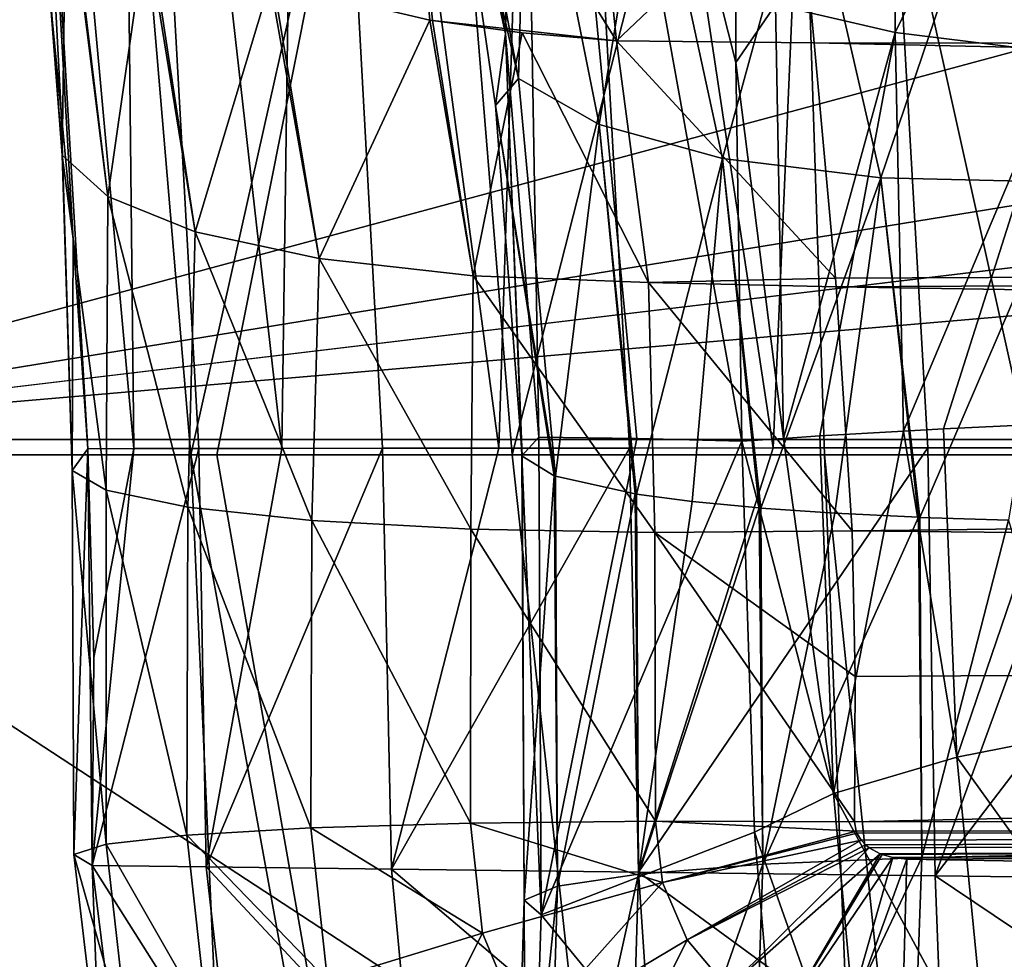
# Model space of a CAD drawing. Header units: metres. Extents: x -105 to 105, y -117 to 62.
# Tile 182 of 256: x -18.17 to -16.33, y -34.44 to -32.69. Entities that reach past the tile are written whole.
import ezdxf

# ---------------------------------------------------------------- set-up
doc = ezdxf.new("R2010")
doc.units = ezdxf.units.M
doc.layers.add('solid_509432_AD150_SW0001', color=7, linetype='CONTINUOUS')
doc.layers.add('solid_509432_AD150_SW0001_01', color=7, linetype='CONTINUOUS')

msp = doc.modelspace()

# ---------------------------------------------------------------- linework, layer by layer
at = {"layer": 'solid_509432_AD150_SW0001'}
for points in [[(-7.257183, -30.303453, 17.200001), (-19.164967, -30.170353, 17.200001), (-19.004164, -33.471653, 17.200001)], [(19.164278, -30.178543, 17.200001), (0, -31.197607, 17.200001), (-19.004164, -33.471653, 17.200001)], [(19.004164, -33.471672, 17.200001), (19.164278, -30.178543, 17.200001), (-19.004164, -33.471653, 17.200001)], [(-3.65422, -30.97345, 17.200001), (-7.257183, -30.303453, 17.200001), (-19.004164, -33.471653, 17.200001)], [(-16.638216, -30.610723, 13.578119), (-16.025429, -30.532866, 13.807937), (-16.166981, -33.486759, 13.709643)], [(-17.186369, -30.680876, 13.218963), (-16.638216, -30.610723, 13.578119), (-16.762476, -33.487179, 13.404829)], [(-16.638216, -30.610723, 13.578119), (-16.473251, -33.486965, 13.573887), (-16.762476, -33.487179, 13.404829)], [(-16.638216, -30.610723, 13.578119), (-16.166981, -33.486759, 13.709643), (-16.473251, -33.486965, 13.573887)], [(-17.643429, -30.739935, 12.747801), (-17.186369, -30.680876, 13.218963), (-17.27562, -33.487617, 12.97563)], [(-17.186369, -30.680876, 13.218963), (-17.031048, -33.487396, 13.204578), (-17.27562, -33.487617, 12.97563)], [(-17.186369, -30.680876, 13.218963), (-16.762476, -33.487179, 13.404829), (-17.031048, -33.487396, 13.204578)], [(-17.987339, -30.785053, 12.187376), (-17.643429, -30.739935, 12.747801), (-17.680883, -33.488056, 12.443403)], [(-17.643429, -30.739935, 12.747801), (-17.49313, -33.487839, 12.720851), (-17.680883, -33.488056, 12.443403)], [(-17.643429, -30.739935, 12.747801), (-17.27562, -33.487617, 12.97563), (-17.49313, -33.487839, 12.720851)], [(-18.201498, -30.814051, 11.564736), (-17.987339, -30.785053, 12.187376), (-17.95805, -33.488468, 11.834855)], [(-17.987339, -30.785053, 12.187376), (-17.836517, -33.488266, 12.146785), (-17.95805, -33.488468, 11.834855)], [(-17.987339, -30.785053, 12.187376), (-17.680883, -33.488056, 12.443403), (-17.836517, -33.488266, 12.146785)], [(-18.201498, -30.814051, 11.564736), (-17.95805, -33.488468, 11.834855), (-18.044119, -33.488659, 11.511163)], [(-18.071638, -33.097397, 11.38867), (-18.201498, -30.814051, 11.564736), (-18.044119, -33.488659, 11.511163)], [(-18.093937, -32.857956, 11.277371), (-18.110685, -32.685268, 11.179044), (-18.201498, -30.814051, 11.564736)], [(-18.071638, -33.097397, 11.38867), (-18.093937, -32.857956, 11.277371), (-18.201498, -30.814051, 11.564736)], [(0, -31.197607, 17.200001), (-3.65422, -30.97345, 17.200001), (-19.004164, -33.471653, 17.200001)], [(-17.38578, -31.964981, 1.600171), (-17.263184, -32.712608, 1.275442), (-17.240217, -31.149523, 0.510231)], [(-17.263184, -32.712608, 1.275442), (-17.200592, -33.46714, 1.106894), (-17.240217, -31.149523, 0.510231)], [(-17.017084, -33.469433, 0.297416), (-16.820807, -33.474781, -0.44989), (-17.240217, -31.149523, 0.510231)], [(-16.831844, -32.766209, -0.488562), (-17.240217, -31.149523, 0.510231), (-16.820807, -33.474781, -0.44989)], [(-17.200592, -33.46714, 1.106894), (-17.017084, -33.469433, 0.297416), (-17.240217, -31.149523, 0.510231)], [(-16.831844, -32.766209, -0.488562), (-16.829969, -32.059647, -0.65532), (-17.240217, -31.149523, 0.510231)], [(-16.732695, -31.4695, -7.677286), (-15.967173, -31.410053, -8.659699), (-16.2812, -33.5, -8.147221)], [(-17.411148, -31.531553, -6.656131), (-16.732695, -31.4695, -7.677286), (-17.250189, -33.5, -6.753048)], [(-16.732695, -31.4695, -7.677286), (-16.666525, -33.499992, -7.628942), (-17.250189, -33.5, -6.753048)], [(-16.732695, -31.4695, -7.677286), (-16.2812, -33.5, -8.147221), (-16.666525, -33.499992, -7.628942)], [(-18.013056, -31.593512, -5.597147), (-17.411148, -31.531553, -6.656131), (-17.851265, -33.5, -5.709489)], [(-17.411148, -31.531553, -6.656131), (-17.802956, -33.5, -5.799614), (-17.851265, -33.5, -5.709489)], [(-17.411148, -31.531553, -6.656131), (-17.250189, -33.5, -6.753048), (-17.802956, -33.5, -5.799614)], [(-18.546515, -31.652351, -4.498769), (-18.013056, -31.593512, -5.597147), (-18.344845, -33.5, -4.712969)], [(-18.013056, -31.593512, -5.597147), (-17.851265, -33.5, -5.709489), (-18.344845, -33.5, -4.712969)], [(-17.375536, -32.200985, 1.786125), (-17.263184, -32.712608, 1.275442), (-17.38578, -31.964981, 1.600171)], [(-16.757982, -32.658173, -0.7119), (-16.53393, -32.710011, -1.061925), (-16.535744, -31.975918, -1.244506)], [(-16.535744, -31.975918, -1.244506), (-16.53393, -32.710011, -1.061925), (-16.222616, -32.070972, -1.50588)], [(-17.697039, -32.618042, 9.912182), (-17.404589, -32.687077, 9.698078), (-17.460575, -32.072399, 9.389728)], [(-17.460575, -32.072399, 9.389728), (-17.055136, -32.725773, 9.552695), (-17.116781, -32.128853, 9.251868)], [(-17.460575, -32.072399, 9.389728), (-17.399591, -32.68792, 9.695268), (-17.055136, -32.725773, 9.552695)], [(-17.404589, -32.687077, 9.698078), (-17.399591, -32.68792, 9.695268), (-17.460575, -32.072399, 9.389728)], [(-17.375536, -32.200985, 1.786125), (-17.371912, -32.069019, 2.243371), (-17.238529, -32.796032, 1.979612)], [(-17.238529, -32.796032, 1.979612), (-17.371912, -32.069019, 2.243371), (-17.222549, -32.208229, 2.557587)], [(-16.757982, -32.658173, -0.7119), (-16.829969, -32.059647, -0.65532), (-16.831844, -32.766209, -0.488562)], [(-16.53393, -32.710011, -1.061925), (-16.220798, -32.748875, -1.337315), (-16.222616, -32.070972, -1.50588)], [(-17.116781, -32.128853, 9.251868), (-17.055136, -32.725773, 9.552695), (-16.715721, -32.40353, 9.344534)], [(-17.281801, -32.846977, 1.585677), (-17.263184, -32.712608, 1.275442), (-17.375536, -32.200985, 1.786125)], [(-17.281801, -32.846977, 1.585677), (-17.375536, -32.200985, 1.786125), (-17.238529, -32.796032, 1.979612)], [(-17.238529, -32.796032, 1.979612), (-17.222549, -32.208229, 2.557587), (-17.087643, -32.882225, 2.311608)], [(-17.087643, -32.882225, 2.311608), (-17.222549, -32.208229, 2.557587), (-16.994148, -32.312317, 2.835928)], [(-18.092047, -32.93948, 10.927235), (-18.14361, -32.26226, 10.870915), (-18.110685, -32.685268, 11.179044)], [(-18.092047, -32.93948, 10.927235), (-18.143074, -32.26807, 10.855739), (-18.14361, -32.26226, 10.870915)], [(-18.092047, -32.93948, 10.927235), (-18.08469, -32.396633, 10.523537), (-18.143074, -32.26807, 10.855739)], [(-17.087643, -32.882225, 2.311608), (-16.994148, -32.312317, 2.835928), (-16.857031, -32.945515, 2.600175)], [(-16.857031, -32.945515, 2.600175), (-16.994148, -32.312317, 2.835928), (-16.700874, -32.374947, 3.060903)], [(-16.857031, -32.945515, 2.600175), (-16.700874, -32.374947, 3.060903), (-16.561022, -32.982178, 2.82721)], [(-16.561022, -32.982178, 2.82721), (-16.700874, -32.374947, 3.060903), (-16.361027, -32.392143, 3.218431)], [(-18.006586, -33.016907, 10.592804), (-18.08469, -32.396633, 10.523537), (-18.092047, -32.93948, 10.927235)], [(-18.006586, -33.016907, 10.592804), (-18.080753, -32.401356, 10.51109), (-18.08469, -32.396633, 10.523537)], [(-18.006586, -33.016907, 10.592804), (-17.93466, -32.517227, 10.198944), (-18.080753, -32.401356, 10.51109)], [(-17.055136, -32.725773, 9.552695), (-16.685555, -32.729248, 9.493377), (-16.715721, -32.40353, 9.344534)], [(-16.561022, -32.982178, 2.82721), (-16.361027, -32.392143, 3.218431), (-16.218081, -32.989918, 2.978497)], [(-16.218081, -32.989918, 2.978497), (-16.361027, -32.392143, 3.218431), (-15.911165, -32.677368, 3.149742)], [(-17.843266, -33.082664, 10.285973), (-17.93466, -32.517227, 10.198944), (-18.006586, -33.016907, 10.592804)], [(-17.843266, -33.082664, 10.285973), (-17.928915, -32.5205, 10.189903), (-17.93466, -32.517227, 10.198944)], [(-17.843266, -33.082664, 10.285973), (-17.703072, -32.616123, 9.917852), (-17.928915, -32.5205, 10.189903)], [(-17.611168, -33.133087, 10.023807), (-17.703072, -32.616123, 9.917852), (-17.843266, -33.082664, 10.285973)], [(-17.611168, -33.133087, 10.023807), (-17.697039, -32.618042, 9.912182), (-17.703072, -32.616123, 9.917852)], [(-17.611168, -33.133087, 10.023807), (-17.404589, -32.687077, 9.698078), (-17.697039, -32.618042, 9.912182)], [(-16.757982, -32.658173, -0.7119), (-16.831844, -32.766209, -0.488562), (-16.742811, -33.469276, -0.667457)], [(-16.757982, -32.658173, -0.7119), (-16.742811, -33.469276, -0.667457), (-16.53393, -32.710011, -1.061925)], [(-18.092047, -32.93948, 10.927235), (-18.110685, -32.685268, 11.179044), (-18.093937, -32.857956, 11.277371)], [(-17.3232, -33.165375, 9.820887), (-17.404589, -32.687077, 9.698078), (-17.611168, -33.133087, 10.023807)], [(-17.3232, -33.165375, 9.820887), (-17.399591, -32.68792, 9.695268), (-17.404589, -32.687077, 9.698078)], [(-17.399591, -32.68792, 9.695268), (-17.231949, -32.711048, 9.614017), (-17.055136, -32.725773, 9.552695)], [(-17.3232, -33.165375, 9.820887), (-17.231949, -32.711048, 9.614017), (-17.399591, -32.68792, 9.695268)], [(-16.995382, -33.177731, 9.688498), (-17.231949, -32.711048, 9.614017), (-17.3232, -33.165375, 9.820887)], [(-17.281801, -32.846977, 1.585677), (-17.231871, -33.502842, 1.475816), (-17.263184, -32.712608, 1.275442)], [(-17.232178, -33.50206, 1.468003), (-17.200592, -33.46714, 1.106894), (-17.263184, -32.712608, 1.275442)], [(-17.232178, -33.50206, 1.468003), (-17.263184, -32.712608, 1.275442), (-17.231871, -33.502842, 1.475816)], [(-16.995382, -33.177731, 9.688498), (-17.055136, -32.725773, 9.552695), (-17.231949, -32.711048, 9.614017)], [(-16.53393, -32.710011, -1.061925), (-16.742811, -33.469276, -0.667457), (-16.675121, -33.464787, -0.799414)], [(-16.53393, -32.710011, -1.061925), (-16.675121, -33.464787, -0.799414), (-16.518644, -33.455505, -1.021306)], [(-16.53393, -32.710011, -1.061925), (-16.518644, -33.455505, -1.021306), (-16.220798, -32.748875, -1.337315)], [(-17.055136, -32.725773, 9.552695), (-16.645966, -33.169598, 9.634032), (-16.685555, -32.729248, 9.493377)], [(-16.995382, -33.177731, 9.688498), (-16.645966, -33.169598, 9.634032), (-17.055136, -32.725773, 9.552695)], [(-16.220798, -32.748875, -1.337315), (-16.518644, -33.455505, -1.021306), (-16.44392, -33.451504, -1.102838)], [(-16.220798, -32.748875, -1.337315), (-16.44392, -33.451504, -1.102838), (-16.2055, -33.440228, -1.299111)], [(-16.742811, -33.469276, -0.667457), (-16.831844, -32.766209, -0.488562), (-16.820807, -33.474781, -0.44989)], [(-17.281801, -32.846977, 1.585677), (-17.238529, -32.796032, 1.979612), (-17.16958, -33.540112, 1.843412)], [(-17.238529, -32.796032, 1.979612), (-17.087643, -32.882225, 2.311608), (-17.16958, -33.540112, 1.843412)], [(-17.281801, -32.846977, 1.585677), (-17.16958, -33.540112, 1.843412), (-17.171642, -33.539417, 1.836534)], [(-17.281801, -32.846977, 1.585677), (-17.171642, -33.539417, 1.836534), (-17.231871, -33.502842, 1.475816)], [(-18.073105, -33.529419, 11.142986), (-18.093937, -32.857956, 11.277371), (-18.071638, -33.097397, 11.38867)], [(-18.092047, -32.93948, 10.927235), (-18.093937, -32.857956, 11.277371), (-18.073105, -33.529419, 11.142986)], [(-17.087643, -32.882225, 2.311608), (-17.020678, -33.573116, 2.179289), (-17.16958, -33.540112, 1.843412)], [(-17.087643, -32.882225, 2.311608), (-17.017666, -33.573586, 2.184282), (-17.020678, -33.573116, 2.179289)], [(-17.087643, -32.882225, 2.311608), (-16.857031, -32.945515, 2.600175), (-17.017666, -33.573586, 2.184282)], [(-18.092047, -32.93948, 10.927235), (-18.073105, -33.529419, 11.142986), (-18.009613, -33.566422, 10.776674)], [(-18.006586, -33.016907, 10.592804), (-18.092047, -32.93948, 10.927235), (-18.009613, -33.566422, 10.776674)], [(-16.857031, -32.945515, 2.600175), (-16.914045, -33.587296, 2.333987), (-17.017666, -33.573586, 2.184282)], [(-16.857031, -32.945515, 2.600175), (-16.78879, -33.599403, 2.474228), (-16.914045, -33.587296, 2.333987)], [(-16.857031, -32.945515, 2.600175), (-16.785622, -33.599663, 2.477346), (-16.78879, -33.599403, 2.474228)], [(-16.857031, -32.945515, 2.600175), (-16.561022, -32.982178, 2.82721), (-16.785622, -33.599663, 2.477346)], [(-16.561022, -32.982178, 2.82721), (-16.646879, -33.609325, 2.597793), (-16.785622, -33.599663, 2.477346)], [(-16.561022, -32.982178, 2.82721), (-16.490547, -33.61692, 2.702731), (-16.646879, -33.609325, 2.597793)], [(-16.561022, -32.982178, 2.82721), (-16.487892, -33.617023, 2.704279), (-16.490547, -33.61692, 2.702731)], [(-16.561022, -32.982178, 2.82721), (-16.218081, -32.989918, 2.978497), (-16.487892, -33.617023, 2.704279)], [(-16.218081, -32.989918, 2.978497), (-16.322266, -33.622044, 2.787384), (-16.487892, -33.617023, 2.704279)], [(-18.006586, -33.016907, 10.592804), (-18.009613, -33.566422, 10.776674), (-17.857094, -33.598061, 10.436985)], [(-17.843266, -33.082664, 10.285973), (-18.006586, -33.016907, 10.592804), (-17.857094, -33.598061, 10.436985)], [(-17.843266, -33.082664, 10.285973), (-17.857094, -33.598061, 10.436985), (-17.624992, -33.622749, 10.145122)], [(-17.611168, -33.133087, 10.023807), (-17.843266, -33.082664, 10.285973), (-17.624992, -33.622749, 10.145122)], [(-18.073105, -33.529419, 11.142986), (-18.071638, -33.097397, 11.38867), (-18.044119, -33.488659, 11.511163)], [(-17.611168, -33.133087, 10.023807), (-17.624992, -33.622749, 10.145122), (-17.327726, -33.638874, 9.919209)], [(-17.3232, -33.165375, 9.820887), (-17.611168, -33.133087, 10.023807), (-17.327726, -33.638874, 9.919209)], [(-17.3232, -33.165375, 9.820887), (-17.327726, -33.638874, 9.919209), (-16.983746, -33.645432, 9.773267)], [(-16.995382, -33.177731, 9.688498), (-17.3232, -33.165375, 9.820887), (-16.983746, -33.645432, 9.773267)], [(-16.995382, -33.177731, 9.688498), (-16.644501, -33.185936, 9.63802), (-16.645966, -33.169598, 9.634032)], [(-16.995382, -33.177731, 9.688498), (-16.614401, -33.642017, 9.716359), (-16.644501, -33.185936, 9.63802)], [(-16.995382, -33.177731, 9.688498), (-16.983746, -33.645432, 9.773267), (-16.614401, -33.642017, 9.716359)], [(-16.518644, -33.455505, -1.021306), (-16.675121, -33.464787, -0.799414), (-16.649752, -34.133698, -0.8814)], [(-16.518644, -33.455505, -1.021306), (-16.649752, -34.133698, -0.8814), (-16.418619, -34.065647, -1.177277)], [(-16.44392, -33.451504, -1.102838), (-16.518644, -33.455505, -1.021306), (-16.418619, -34.065647, -1.177277)], [(-16.2055, -33.440228, -1.299111), (-16.44392, -33.451504, -1.102838), (-16.418619, -34.065647, -1.177277)], [(-16.2055, -33.440228, -1.299111), (-16.418619, -34.065647, -1.177277), (-16.11854, -34.006432, -1.405405)], [(-2.571086, -44.225113, 17.200001), (19.004164, -33.471672, 17.200001), (-19.004164, -33.471653, 17.200001)], [(-2.571086, -44.225113, 17.200001), (-19.004164, -33.471653, 17.200001), (-18.748131, -54.292305, 17.200001)], [(-17.232178, -33.50206, 1.468003), (-17.196264, -34.360161, 1.087739), (-17.200592, -33.46714, 1.106894)], [(-17.196264, -34.360161, 1.087739), (-17.017084, -33.469433, 0.297416), (-17.200592, -33.46714, 1.106894)], [(-17.196264, -34.360161, 1.087739), (-16.820807, -33.474781, -0.44989), (-17.017084, -33.469433, 0.297416)], [(-16.742811, -33.469276, -0.667457), (-16.820807, -33.474781, -0.44989), (-16.649752, -34.133698, -0.8814)], [(-16.675121, -33.464787, -0.799414), (-16.742811, -33.469276, -0.667457), (-16.649752, -34.133698, -0.8814)], [(-18.073105, -33.529419, 11.142986), (-18.044119, -33.488659, 11.511163), (-18.069967, -34.247414, 11.176489)], [(-18.069967, -34.247414, 11.176489), (-18.044119, -33.488659, 11.511163), (-18.035616, -34.268078, 11.550888)], [(-18.033035, -33.879238, 11.562441), (-18.044119, -33.488659, 11.511163), (-17.95805, -33.488468, 11.834855)], [(-18.033035, -33.879238, 11.562441), (-18.035616, -34.268078, 11.550888), (-18.044119, -33.488659, 11.511163)], [(-18.035616, -34.268078, 11.550888), (-17.95805, -33.488468, 11.834855), (-17.836517, -33.488266, 12.146785)], [(-17.822435, -34.270683, 12.177271), (-18.035616, -34.268078, 11.550888), (-17.836517, -33.488266, 12.146785)], [(-18.033035, -33.879238, 11.562441), (-17.95805, -33.488468, 11.834855), (-18.035616, -34.268078, 11.550888)], [(-17.822435, -34.270683, 12.177271), (-17.836517, -33.488266, 12.146785), (-17.680883, -33.488056, 12.443403)], [(-17.822435, -34.270683, 12.177271), (-17.680883, -33.488056, 12.443403), (-17.49313, -33.487839, 12.720851)], [(-17.476175, -34.274914, 12.742917), (-17.822435, -34.270683, 12.177271), (-17.49313, -33.487839, 12.720851)], [(-17.476175, -34.274914, 12.742917), (-17.49313, -33.487839, 12.720851), (-17.27562, -33.487617, 12.97563)], [(-17.476175, -34.274914, 12.742917), (-17.27562, -33.487617, 12.97563), (-17.031048, -33.487396, 13.204578)], [(-17.014217, -34.28056, 13.218559), (-17.476175, -34.274914, 12.742917), (-17.031048, -33.487396, 13.204578)], [(-16.79697, -34.206112, -0.536922), (-16.820807, -33.474781, -0.44989), (-17.196264, -34.360161, 1.087739)], [(-17.014217, -34.28056, 13.218559), (-17.031048, -33.487396, 13.204578), (-16.762476, -33.487179, 13.404829)], [(-17.014217, -34.28056, 13.218559), (-16.762476, -33.487179, 13.404829), (-16.473251, -33.486965, 13.573887)], [(-16.459433, -34.287342, 13.58092), (-17.014217, -34.28056, 13.218559), (-16.473251, -33.486965, 13.573887)], [(-16.649752, -34.133698, -0.8814), (-16.820807, -33.474781, -0.44989), (-16.79697, -34.206112, -0.536922)], [(-16.459433, -34.287342, 13.58092), (-16.473251, -33.486965, 13.573887), (-16.166981, -33.486759, 13.709643)], [(-16.459433, -34.287342, 13.58092), (-16.166981, -33.486759, 13.709643), (-15.847483, -33.486565, 13.810405)], [(-15.83844, -34.294926, 13.812697), (-16.459433, -34.287342, 13.58092), (-15.847483, -33.486565, 13.810405)], [(-17.292755, -46.037891, -5.18559), (-18.343056, -44.046589, -3.237483), (-18.804445, -33.499958, -3.630712)], [(-18.344845, -33.5, -4.712969), (-17.292755, -46.037891, -5.18559), (-18.804445, -33.499958, -3.630712)], [(-18.344845, -33.5, -4.712969), (-17.851265, -33.5, -5.709489), (-17.292755, -46.037891, -5.18559)], [(-16.337908, -41.835602, -7.249465), (-17.292755, -46.037891, -5.18559), (-17.851265, -33.5, -5.709489)], [(-17.802956, -33.5, -5.799614), (-16.337908, -41.835602, -7.249465), (-17.851265, -33.5, -5.709489)], [(-17.802956, -33.5, -5.799614), (-17.250189, -33.5, -6.753048), (-16.337908, -41.835602, -7.249465)], [(-17.250189, -33.5, -6.753048), (-16.666525, -33.499992, -7.628942), (-16.337908, -41.835602, -7.249465)], [(-17.227833, -34.332943, 1.460433), (-17.196264, -34.360161, 1.087739), (-17.232178, -33.50206, 1.468003)], [(-17.227833, -34.332943, 1.460433), (-17.232178, -33.50206, 1.468003), (-17.231871, -33.502842, 1.475816)], [(-17.227833, -34.332943, 1.460433), (-17.231871, -33.502842, 1.475816), (-17.171642, -33.539417, 1.836534)], [(-15.374814, -46.039547, -8.034822), (-16.337908, -41.835602, -7.249465), (-16.666525, -33.499992, -7.628942)], [(-16.2812, -33.5, -8.147221), (-15.374814, -46.039547, -8.034822), (-16.666525, -33.499992, -7.628942)], [(-18.073105, -33.529419, 11.142986), (-18.069967, -34.247414, 11.176489), (-18.009863, -34.228054, 10.805284)], [(-18.009613, -33.566422, 10.776674), (-18.073105, -33.529419, 11.142986), (-18.009863, -34.228054, 10.805284)], [(-17.165792, -34.307049, 1.829289), (-17.227833, -34.332943, 1.460433), (-17.171642, -33.539417, 1.836534)], [(-17.165792, -34.307049, 1.829289), (-17.171642, -33.539417, 1.836534), (-17.16958, -33.540112, 1.843412)], [(-17.165792, -34.307049, 1.829289), (-17.16958, -33.540112, 1.843412), (-17.020678, -33.573116, 2.179289)], [(-18.009613, -33.566422, 10.776674), (-18.009863, -34.228054, 10.805284), (-17.859087, -34.211212, 10.460661)], [(-17.857094, -33.598061, 10.436985), (-18.009613, -33.566422, 10.776674), (-17.859087, -34.211212, 10.460661)], [(-17.013996, -34.284187, 2.171355), (-17.165792, -34.307049, 1.829289), (-17.020678, -33.573116, 2.179289)], [(-17.013996, -34.284187, 2.171355), (-17.020678, -33.573116, 2.179289), (-17.017666, -33.573586, 2.184282)], [(-17.013996, -34.284187, 2.171355), (-17.017666, -33.573586, 2.184282), (-16.914045, -33.587296, 2.333987)], [(-17.857094, -33.598061, 10.436985), (-17.859087, -34.211212, 10.460661), (-17.627142, -34.19796, 10.164338)], [(-17.624992, -33.622749, 10.145122), (-17.857094, -33.598061, 10.436985), (-17.627142, -34.19796, 10.164338)], [(-17.013996, -34.284187, 2.171355), (-16.914045, -33.587296, 2.333987), (-16.78879, -33.599403, 2.474228)], [(-16.781929, -34.265778, 2.46526), (-17.013996, -34.284187, 2.171355), (-16.78879, -33.599403, 2.474228)], [(-16.781929, -34.265778, 2.46526), (-16.78879, -33.599403, 2.474228), (-16.785622, -33.599663, 2.477346)], [(-16.781929, -34.265778, 2.46526), (-16.785622, -33.599663, 2.477346), (-16.646879, -33.609325, 2.597793)], [(-16.781929, -34.265778, 2.46526), (-16.646879, -33.609325, 2.597793), (-16.490547, -33.61692, 2.702731)], [(-16.484093, -34.252972, 2.692641), (-16.781929, -34.265778, 2.46526), (-16.490547, -33.61692, 2.702731)], [(-16.484093, -34.252972, 2.692641), (-16.490547, -33.61692, 2.702731), (-16.487892, -33.617023, 2.704279)], [(-16.484093, -34.252972, 2.692641), (-16.487892, -33.617023, 2.704279), (-16.322266, -33.622044, 2.787384)], [(-17.624992, -33.622749, 10.145122), (-17.627142, -34.19796, 10.164338), (-17.328644, -34.189121, 9.934988)], [(-17.327726, -33.638874, 9.919209), (-17.624992, -33.622749, 10.145122), (-17.328644, -34.189121, 9.934988)], [(-17.327726, -33.638874, 9.919209), (-17.328644, -34.189121, 9.934988), (-16.982401, -34.185261, 9.787062)], [(-16.983746, -33.645432, 9.773267), (-17.327726, -33.638874, 9.919209), (-16.982401, -34.185261, 9.787062)], [(-16.139091, -34.246574, 2.839291), (-16.484093, -34.252972, 2.692641), (-16.322266, -33.622044, 2.787384)], [(-16.983746, -33.645432, 9.773267), (-16.608959, -33.914635, 9.73386), (-16.614401, -33.642017, 9.716359)], [(-16.983746, -33.645432, 9.773267), (-16.610231, -34.186619, 9.729881), (-16.608959, -33.914635, 9.73386)], [(-16.983746, -33.645432, 9.773267), (-16.982401, -34.185261, 9.787062), (-16.610231, -34.186619, 9.729881)], [(-16.11854, -34.006432, -1.405405), (-16.418619, -34.065647, -1.177277), (-16.060381, -34.564445, -1.561743)], [(-16.418619, -34.065647, -1.177277), (-16.649752, -34.133698, -0.8814), (-16.35976, -34.670719, -1.348503)], [(-16.418619, -34.065647, -1.177277), (-16.35976, -34.670719, -1.348503), (-16.060381, -34.564445, -1.561743)], [(-16.649752, -34.133698, -0.8814), (-16.79697, -34.206112, -0.536922), (-16.589918, -34.792873, -1.068323)], [(-16.649752, -34.133698, -0.8814), (-16.589918, -34.792873, -1.068323), (-16.35976, -34.670719, -1.348503)], [(-16.610231, -34.186619, 9.729881), (-16.607256, -34.204163, 9.728804), (0, -34.173038, 9.295006)], [(-16.607256, -34.204163, 9.728804), (-16.605749, -34.207886, 9.72854), (0, -34.173038, 9.295006)], [(-16.605749, -34.207886, 9.72854), (-16.598013, -34.220463, 9.727551), (0, -34.173038, 9.295006)], [(-16.598013, -34.220463, 9.727551), (-16.589718, -34.229244, 9.726758), (0, -34.173038, 9.295006)], [(-16.589718, -34.229244, 9.726758), (-16.582783, -34.234821, 9.726198), (0, -34.173038, 9.295006)], [(-16.582783, -34.234821, 9.726198), (-16.5623, -34.24617, 9.724863), (0, -34.173038, 9.295006)], [(-16.5623, -34.24617, 9.724863), (-16.558331, -34.247734, 9.724647), (0, -34.173038, 9.295006)], [(-16.558331, -34.247734, 9.724647), (-16.538696, -34.253342, 9.723721), (0, -34.173038, 9.295006)], [(-16.538696, -34.253342, 9.723721), (-16.512392, -34.256199, 9.722817), (0, -34.173038, 9.295006)], [(-16.512392, -34.256199, 9.722817), (-7.971502, -34.403305, 9.483294), (0, -34.173038, 9.295006)], [(-17.328644, -34.189121, 9.934988), (-17.627142, -34.19796, 10.164338), (-17.306021, -34.394745, 9.923709)], [(-16.982401, -34.185261, 9.787062), (-17.328644, -34.189121, 9.934988), (-16.969364, -34.299713, 9.780351)], [(-17.328644, -34.189121, 9.934988), (-17.306021, -34.394745, 9.923709), (-16.969364, -34.299713, 9.780351)], [(-16.982401, -34.185261, 9.787062), (-16.607256, -34.204163, 9.728804), (-16.610231, -34.186619, 9.729881)], [(-16.982401, -34.185261, 9.787062), (-16.969364, -34.299713, 9.780351), (-16.607256, -34.204163, 9.728804)], [(-17.627142, -34.19796, 10.164338), (-17.859087, -34.211212, 10.460661), (-17.595793, -34.483345, 10.149766)], [(-17.627142, -34.19796, 10.164338), (-17.595793, -34.483345, 10.149766), (-17.306021, -34.394745, 9.923709)], [(-16.735865, -34.922928, -0.739439), (-16.79697, -34.206112, -0.536922), (-17.196264, -34.360161, 1.087739)], [(-16.969364, -34.299713, 9.780351), (-16.605749, -34.207886, 9.72854), (-16.607256, -34.204163, 9.728804)], [(-16.969364, -34.299713, 9.780351), (-16.598013, -34.220463, 9.727551), (-16.605749, -34.207886, 9.72854)], [(-16.589918, -34.792873, -1.068323), (-16.79697, -34.206112, -0.536922), (-16.735865, -34.922928, -0.739439)], [(-18.009863, -34.228054, 10.805284), (-18.069967, -34.247414, 11.176489), (-17.965214, -34.619499, 10.788195)], [(-17.859087, -34.211212, 10.460661), (-18.009863, -34.228054, 10.805284), (-17.820276, -34.559883, 10.44416)], [(-18.009863, -34.228054, 10.805284), (-17.965214, -34.619499, 10.788195), (-17.820276, -34.559883, 10.44416)], [(-17.859087, -34.211212, 10.460661), (-17.820276, -34.559883, 10.44416), (-17.595793, -34.483345, 10.149766)], [(-16.969364, -34.299713, 9.780351), (-16.923086, -34.406948, 9.771665), (-16.598013, -34.220463, 9.727551)], [(-16.923086, -34.406948, 9.771665), (-16.589718, -34.229244, 9.726758), (-16.598013, -34.220463, 9.727551)], [(-16.923086, -34.406948, 9.771665), (-16.582783, -34.234821, 9.726198), (-16.589718, -34.229244, 9.726758)], [(-18.069967, -34.247414, 11.176489), (-18.035616, -34.268078, 11.550888), (-18.021395, -34.658405, 11.160013)], [(-18.069967, -34.247414, 11.176489), (-18.021395, -34.658405, 11.160013), (-17.965214, -34.619499, 10.788195)], [(-16.923086, -34.406948, 9.771665), (-16.847395, -34.497292, 9.762009), (-16.582783, -34.234821, 9.726198)], [(-16.847395, -34.497292, 9.762009), (-16.5623, -34.24617, 9.724863), (-16.582783, -34.234821, 9.726198)], [(-16.847395, -34.497292, 9.762009), (-16.749098, -34.563374, 9.752526), (-16.5623, -34.24617, 9.724863)], [(-16.749098, -34.563374, 9.752526), (-16.558331, -34.247734, 9.724647), (-16.5623, -34.24617, 9.724863)], [(-16.749098, -34.563374, 9.752526), (-16.538696, -34.253342, 9.723721), (-16.558331, -34.247734, 9.724647)], [(-16.50651, -34.883316, 2.794666), (-16.484093, -34.252972, 2.692641), (-16.139091, -34.246574, 2.839291)], [(-16.16349, -34.86216, 2.939181), (-16.50651, -34.883316, 2.794666), (-16.139091, -34.246574, 2.839291)], [(-17.035137, -34.989864, 2.288119), (-17.013996, -34.284187, 2.171355), (-16.781929, -34.265778, 2.46526)], [(-16.803167, -34.926781, 2.573082), (-17.035137, -34.989864, 2.288119), (-16.781929, -34.265778, 2.46526)], [(-16.803167, -34.926781, 2.573082), (-16.781929, -34.265778, 2.46526), (-16.484093, -34.252972, 2.692641)], [(-16.50651, -34.883316, 2.794666), (-16.803167, -34.926781, 2.573082), (-16.484093, -34.252972, 2.692641)], [(-16.749098, -34.563374, 9.752526), (-16.6371, -34.60054, 9.744296), (-16.538696, -34.253342, 9.723721)], [(-16.6371, -34.60054, 9.744296), (-16.512392, -34.256199, 9.722817), (-16.538696, -34.253342, 9.723721)], [(-16.6371, -34.60054, 9.744296), (-16.517801, -34.461559, 9.7217), (-16.512392, -34.256199, 9.722817)], [(-16.517801, -34.461559, 9.7217), (-7.971502, -34.403305, 9.483294), (-16.512392, -34.256199, 9.722817)], [(-17.776436, -34.678661, 12.150688), (-18.035616, -34.268078, 11.550888), (-17.822435, -34.270683, 12.177271)], [(-17.985249, -34.674129, 11.536026), (-18.035616, -34.268078, 11.550888), (-17.776436, -34.678661, 12.150688)], [(-18.021395, -34.658405, 11.160013), (-18.035616, -34.268078, 11.550888), (-17.985249, -34.674129, 11.536026)], [(-17.438221, -34.683643, 12.705148), (-17.822435, -34.270683, 12.177271), (-17.476175, -34.274914, 12.742917)], [(-17.438221, -34.683643, 12.705148), (-17.776436, -34.678661, 12.150688), (-17.822435, -34.270683, 12.177271)], [(-16.986654, -34.690296, 13.172092), (-17.476175, -34.274914, 12.742917), (-17.014217, -34.28056, 13.218559)], [(-16.986654, -34.690296, 13.172092), (-17.438221, -34.683643, 12.705148), (-17.476175, -34.274914, 12.742917)], [(-17.188091, -35.068676, 1.95738), (-17.165792, -34.307049, 1.829289), (-17.013996, -34.284187, 2.171355)], [(-17.035137, -34.989864, 2.288119), (-17.188091, -35.068676, 1.95738), (-17.013996, -34.284187, 2.171355)], [(-16.443783, -34.698299, 13.52866), (-17.014217, -34.28056, 13.218559), (-16.459433, -34.287342, 13.58092)], [(-16.443783, -34.698299, 13.52866), (-16.986654, -34.690296, 13.172092), (-17.014217, -34.28056, 13.218559)], [(-16.969364, -34.299713, 9.780351), (-17.306021, -34.394745, 9.923709), (-17.225391, -34.587353, 9.90776)], [(-16.969364, -34.299713, 9.780351), (-17.225391, -34.587353, 9.90776), (-16.923086, -34.406948, 9.771665)], [(-15.83539, -34.707256, 13.757667), (-16.459433, -34.287342, 13.58092), (-15.83844, -34.294926, 13.812697)], [(-15.83539, -34.707256, 13.757667), (-16.443783, -34.698299, 13.52866), (-16.459433, -34.287342, 13.58092)], [(-17.252581, -35.15834, 1.601297), (-17.227833, -34.332943, 1.460433), (-17.165792, -34.307049, 1.829289)], [(-17.188091, -35.068676, 1.95738), (-17.252581, -35.15834, 1.601297), (-17.165792, -34.307049, 1.829289)], [(-17.252581, -35.15834, 1.601297), (-17.224602, -35.253273, 1.241757), (-17.227833, -34.332943, 1.460433)], [(-17.227833, -34.332943, 1.460433), (-17.224602, -35.253273, 1.241757), (-17.224007, -35.24147, 1.238558)], [(-17.227833, -34.332943, 1.460433), (-17.224007, -35.24147, 1.238558), (-17.196264, -34.360161, 1.087739)], [(-16.735865, -34.922928, -0.739439), (-17.196264, -34.360161, 1.087739), (-17.224007, -35.24147, 1.238558)], [(-17.306021, -34.394745, 9.923709), (-17.595793, -34.483345, 10.149766), (-17.485468, -34.75066, 10.127185)], [(-17.306021, -34.394745, 9.923709), (-17.485468, -34.75066, 10.127185), (-17.225391, -34.587353, 9.90776)], [(-16.923086, -34.406948, 9.771665), (-17.225391, -34.587353, 9.90776), (-17.093521, -34.749466, 9.888881)], [(-16.923086, -34.406948, 9.771665), (-17.093521, -34.749466, 9.888881), (-16.847395, -34.497292, 9.762009)], [(-16.517801, -34.461559, 9.7217), (0, -34.533768, 9.252133), (-7.971502, -34.403305, 9.483294)]]:
    msp.add_3dface(points, dxfattribs=at)
at = {"layer": 'solid_509432_AD150_SW0001_01'}
for points in [[(-16.715721, -32.40353, 9.344534), (0, -32.758125, 9.030887), (0, -32.437214, 8.860801)], [(-16.715721, -32.40353, 9.344534), (-16.685555, -32.729248, 9.493377), (0, -32.758125, 9.030887)], [(-16.685555, -32.729248, 9.493377), (0, -33.097214, 9.16094), (0, -32.758125, 9.030887)], [(-16.685555, -32.729248, 9.493377), (-16.645966, -33.169598, 9.634032), (0, -33.097214, 9.16094)], [(-16.645966, -33.169598, 9.634032), (-16.644501, -33.185936, 9.63802), (0, -33.097214, 9.16094)], [(-16.644501, -33.185936, 9.63802), (0, -33.449516, 9.249063), (0, -33.097214, 9.16094)], [(-16.644501, -33.185936, 9.63802), (-16.614401, -33.642017, 9.716359), (0, -33.449516, 9.249063)], [(-16.614401, -33.642017, 9.716359), (0, -33.809872, 9.293969), (0, -33.449516, 9.249063)], [(-16.614401, -33.642017, 9.716359), (-16.608959, -33.914635, 9.73386), (0, -33.809872, 9.293969)], [(-16.610231, -34.186619, 9.729881), (0, -34.173038, 9.295006), (0, -33.809872, 9.293969)], [(-16.608959, -33.914635, 9.73386), (-16.610231, -34.186619, 9.729881), (0, -33.809872, 9.293969)]]:
    msp.add_3dface(points, dxfattribs=at)

doc.saveas('drawing.dxf')
